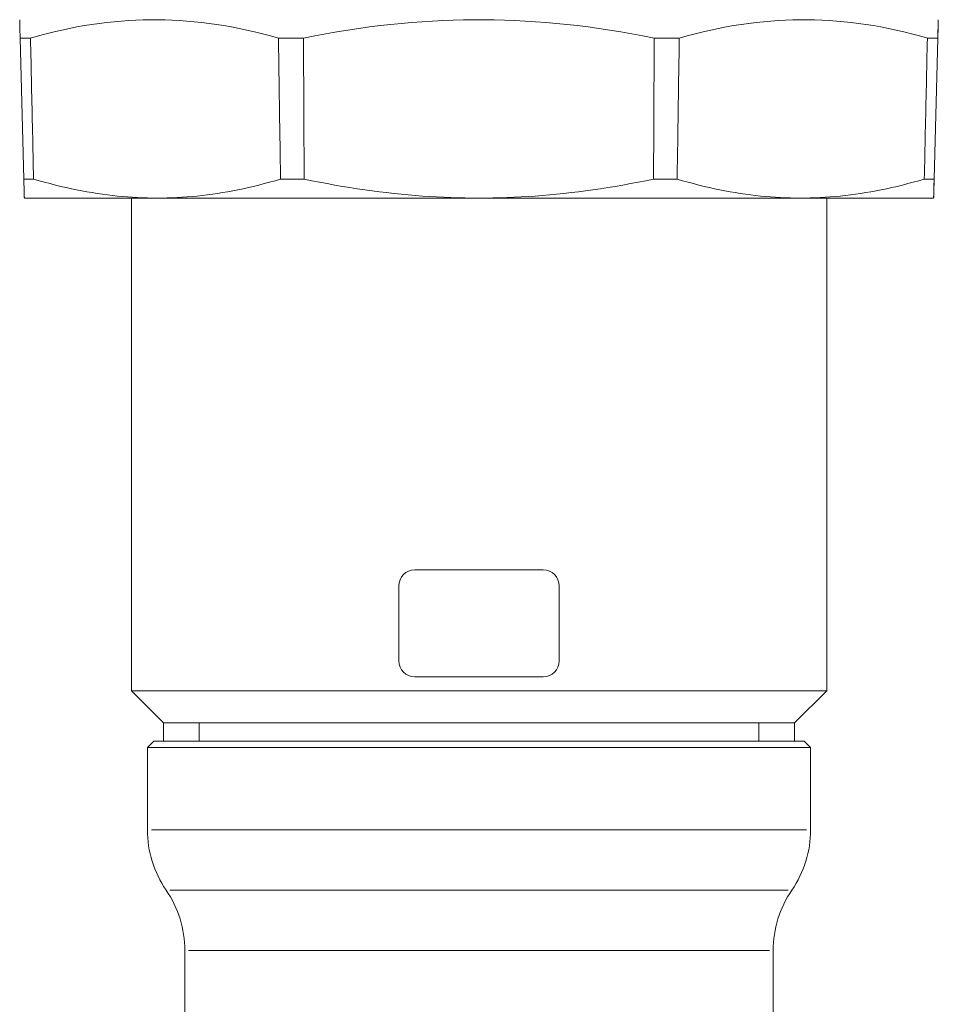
# Model space of a CAD drawing. Header units: millimetres. Extents: x 1279 to 58476, y -6899 to 74987.
# Tile 146 of 250: x 33913 to 33999, y -424 to -332. Entities that reach past the tile are written whole.
import ezdxf

# ---------------------------------------------------------------- set-up
doc = ezdxf.new("R2010")
doc.units = ezdxf.units.MM
doc.layers.add('UT_ZARIZENI - ARMATURY', color=6, linetype='Continuous', lineweight=5)

msp = doc.modelspace()

# ---------------------------------------------------------------- linework, layer by layer
at = {"layer": 'UT_ZARIZENI - ARMATURY'}
for p, q in [((33913.209, -331.576), (33913.209, -331.579)), ((33913.209, -331.579), (33913.209, -331.588)), ((33913.209, -331.588), (33913.209, -331.602)), ((33913.209, -331.602), (33913.21, -331.623)), ((33913.21, -331.623), (33913.21, -331.649)), ((33913.21, -331.649), (33913.211, -331.681)), ((33913.211, -331.681), (33913.211, -331.719)), ((33913.211, -331.719), (33913.212, -331.762)), ((33913.212, -331.762), (33913.213, -331.812)), ((33913.213, -331.812), (33913.215, -331.867)), ((33913.215, -331.867), (33913.216, -331.929)), ((33913.216, -331.929), (33913.218, -331.996)), ((33913.218, -331.996), (33913.219, -332.07)), ((33913.219, -332.07), (33913.221, -332.15)), ((33913.221, -332.15), (33913.223, -332.235)), ((33918.56, -332.259), (33919.262, -332.134)), ((33919.262, -332.134), (33919.96, -332.022)), ((33919.96, -332.022), (33920.653, -331.922)), ((33920.653, -331.922), (33921.343, -331.836)), ((33921.343, -331.836), (33922.029, -331.762)), ((33922.029, -331.762), (33922.714, -331.7)), ((33922.714, -331.7), (33923.396, -331.651)), ((33923.396, -331.651), (33924.076, -331.614)), ((33924.076, -331.614), (33924.756, -331.59)), ((33924.756, -331.59), (33925.435, -331.578)), ((33925.435, -331.578), (33926.114, -331.578)), ((33926.114, -331.578), (33926.794, -331.59)), ((33926.794, -331.59), (33927.474, -331.614)), ((33927.474, -331.614), (33928.156, -331.651)), ((33928.156, -331.651), (33928.84, -331.7)), ((33928.84, -331.7), (33929.527, -331.762)), ((33929.527, -331.762), (33930.216, -331.836)), ((33930.216, -331.836), (33930.909, -331.922)), ((33930.909, -331.922), (33931.606, -332.022)), ((33931.606, -332.022), (33932.308, -332.134)), ((33932.308, -332.134), (33933.015, -332.259)), ((33945.907, -332.259), (33946.903, -332.134)), ((33946.903, -332.134), (33947.893, -332.022)), ((33947.893, -332.022), (33948.876, -331.922)), ((33948.876, -331.922), (33949.854, -331.836)), ((33949.854, -331.836), (33950.828, -331.762)), ((33950.828, -331.762), (33951.797, -331.7)), ((33951.797, -331.7), (33952.764, -331.651)), ((33952.764, -331.651), (33953.727, -331.614)), ((33953.727, -331.614), (33954.69, -331.59)), ((33954.69, -331.59), (33955.651, -331.578)), ((33955.651, -331.578), (33956.611, -331.578)), ((33956.611, -331.578), (33957.573, -331.59)), ((33957.573, -331.59), (33958.535, -331.614)), ((33958.535, -331.614), (33959.499, -331.651)), ((33959.499, -331.651), (33960.465, -331.7)), ((33960.465, -331.7), (33961.434, -331.762)), ((33961.434, -331.762), (33962.408, -331.836)), ((33962.408, -331.836), (33963.386, -331.922)), ((33963.386, -331.922), (33964.369, -332.022)), ((33964.369, -332.022), (33965.359, -332.134)), ((33965.359, -332.134), (33966.355, -332.259)), ((33979.251, -332.259), (33979.958, -332.134)), ((33979.958, -332.134), (33980.66, -332.022)), ((33980.66, -332.022), (33981.358, -331.922)), ((33981.358, -331.922), (33982.051, -331.836)), ((33982.051, -331.836), (33982.741, -331.762)), ((33982.741, -331.762), (33983.428, -331.7)), ((33983.428, -331.7), (33984.113, -331.651)), ((33984.113, -331.651), (33984.795, -331.614)), ((33984.795, -331.614), (33985.476, -331.59)), ((33985.476, -331.59), (33986.156, -331.578)), ((33986.156, -331.578), (33986.836, -331.578)), ((33986.836, -331.578), (33987.515, -331.59)), ((33987.515, -331.59), (33988.196, -331.614)), ((33988.196, -331.614), (33988.877, -331.651)), ((33988.877, -331.651), (33989.559, -331.7)), ((33989.559, -331.7), (33990.244, -331.762)), ((33990.244, -331.762), (33990.931, -331.836)), ((33990.931, -331.836), (33991.621, -331.922)), ((33991.621, -331.922), (33992.315, -332.022)), ((33992.315, -332.022), (33993.013, -332.134)), ((33993.013, -332.134), (33993.716, -332.259)), ((33999.061, -332.259), (33999.065, -332.134)), ((33999.065, -332.134), (33999.068, -332.022)), ((33999.068, -332.022), (33999.071, -331.922)), ((33999.071, -332.134), (33999.068, -332.259)), ((33999.071, -331.922), (33999.073, -331.836)), ((33999.073, -332.022), (33999.071, -332.134)), ((33999.073, -331.836), (33999.076, -331.762)), ((33999.076, -331.922), (33999.073, -332.022)), ((33999.076, -331.762), (33999.078, -331.7)), ((33999.078, -331.836), (33999.076, -331.922)), ((33999.078, -331.7), (33999.079, -331.651)), ((33999.079, -331.762), (33999.078, -331.836)), ((33999.079, -331.651), (33999.081, -331.614)), ((33999.081, -331.7), (33999.079, -331.762)), ((33999.081, -331.59), (33999.082, -331.578)), ((33999.081, -331.614), (33999.081, -331.59)), ((33999.082, -331.651), (33999.081, -331.7)), ((33999.082, -331.578), (33999.082, -331.578)), ((33999.082, -331.578), (33999.082, -331.59)), ((33999.082, -331.59), (33999.082, -331.614)), ((33999.082, -331.614), (33999.082, -331.651)), ((33913.223, -332.235), (33913.225, -332.327)), ((33913.225, -332.327), (33913.228, -332.426)), ((33913.228, -332.426), (33913.23, -332.531)), ((33913.23, -332.531), (33913.233, -332.642)), ((33913.233, -332.642), (33913.236, -332.759)), ((33913.236, -332.759), (33913.239, -332.884)), ((33913.239, -332.884), (33913.242, -333.015)), ((33913.242, -333.015), (33913.245, -333.153)), ((33914.218, -333.297), (33914.96, -333.089)), ((33914.96, -333.089), (33915.694, -332.895)), ((33915.694, -332.895), (33916.421, -332.715)), ((33916.421, -332.715), (33917.14, -332.55)), ((33917.14, -332.55), (33917.853, -332.398)), ((33917.853, -332.398), (33918.56, -332.259)), ((33933.015, -332.259), (33933.727, -332.398)), ((33933.727, -332.398), (33934.446, -332.55)), ((33934.446, -332.55), (33935.171, -332.715)), ((33935.171, -332.715), (33935.904, -332.895)), ((33935.904, -332.895), (33936.645, -333.089)), ((33936.645, -333.089), (33937.395, -333.297)), ((33939.737, -333.297), (33940.793, -333.089)), ((33940.793, -333.089), (33941.836, -332.895)), ((33941.836, -332.895), (33942.868, -332.715)), ((33942.868, -332.715), (33943.89, -332.55)), ((33943.89, -332.55), (33944.903, -332.398)), ((33944.903, -332.398), (33945.907, -332.259)), ((33966.355, -332.259), (33967.36, -332.398)), ((33967.36, -332.398), (33968.372, -332.55)), ((33968.372, -332.55), (33969.394, -332.715)), ((33969.394, -332.715), (33970.426, -332.895)), ((33970.426, -332.895), (33971.47, -333.089)), ((33971.47, -333.089), (33972.525, -333.297)), ((33974.868, -333.297), (33975.618, -333.089)), ((33975.618, -333.089), (33976.36, -332.895)), ((33976.36, -332.895), (33977.093, -332.715)), ((33977.093, -332.715), (33977.819, -332.55)), ((33977.819, -332.55), (33978.538, -332.398)), ((33978.538, -332.398), (33979.251, -332.259)), ((33993.716, -332.259), (33994.423, -332.398)), ((33994.423, -332.398), (33995.137, -332.55)), ((33995.137, -332.55), (33995.857, -332.715)), ((33995.857, -332.715), (33996.583, -332.895)), ((33996.583, -332.895), (33997.318, -333.089)), ((33997.318, -333.089), (33998.06, -333.297)), ((33999.032, -333.297), (33999.037, -333.089)), ((33999.037, -333.089), (33999.043, -332.895)), ((33999.043, -332.895), (33999.048, -332.715)), ((33999.048, -333.089), (33999.043, -333.297)), ((33999.048, -332.715), (33999.053, -332.55)), ((33999.053, -332.895), (33999.048, -333.089)), ((33999.053, -332.55), (33999.057, -332.398)), ((33999.057, -332.715), (33999.053, -332.895)), ((33999.057, -332.398), (33999.061, -332.259)), ((33999.061, -332.55), (33999.057, -332.715)), ((33999.065, -332.398), (33999.061, -332.55)), ((33999.068, -332.259), (33999.065, -332.398)), ((33913.245, -333.153), (33913.249, -333.297)), ((33914.218, -333.297), (33913.249, -333.297)), ((33913.594, -346.473), (33913.249, -333.297)), ((33914.231, -333.847), (33914.218, -333.297)), ((33914.243, -334.397), (33914.231, -333.847)), ((33939.737, -333.297), (33937.395, -333.297)), ((33937.403, -333.847), (33937.395, -333.297)), ((33937.411, -334.397), (33937.403, -333.847)), ((33939.737, -333.297), (33939.74, -333.847)), ((33939.74, -333.847), (33939.743, -334.397)), ((33972.522, -333.847), (33972.519, -334.397)), ((33972.525, -333.297), (33972.522, -333.847)), ((33974.868, -333.297), (33972.525, -333.297)), ((33974.852, -334.397), (33974.86, -333.847)), ((33974.86, -333.847), (33974.868, -333.297)), ((33998.048, -333.847), (33998.036, -334.397)), ((33998.06, -333.297), (33998.048, -333.847)), ((33999.032, -333.297), (33998.06, -333.297)), ((33999.032, -333.297), (33998.687, -346.473)), ((33998.698, -346.473), (33999.043, -333.297)), ((33914.255, -334.947), (33914.243, -334.397)), ((33937.42, -334.947), (33937.411, -334.397)), ((33939.743, -334.397), (33939.745, -334.947)), ((33972.519, -334.397), (33972.517, -334.947)), ((33974.843, -334.947), (33974.852, -334.397)), ((33998.036, -334.397), (33998.024, -334.947)), ((33914.267, -335.497), (33914.255, -334.947)), ((33914.279, -336.046), (33914.267, -335.497)), ((33937.428, -335.497), (33937.42, -334.947)), ((33937.436, -336.046), (33937.428, -335.497)), ((33939.745, -334.947), (33939.748, -335.497)), ((33939.748, -335.497), (33939.751, -336.046)), ((33972.514, -335.497), (33972.512, -336.046)), ((33972.517, -334.947), (33972.514, -335.497)), ((33974.827, -336.046), (33974.835, -335.497)), ((33974.835, -335.497), (33974.843, -334.947)), ((33998.012, -335.497), (33998, -336.046)), ((33998.024, -334.947), (33998.012, -335.497)), ((33914.291, -336.596), (33914.279, -336.046)), ((33914.303, -337.145), (33914.291, -336.596)), ((33937.444, -336.596), (33937.436, -336.046)), ((33937.453, -337.145), (33937.444, -336.596)), ((33939.751, -336.046), (33939.753, -336.596)), ((33939.753, -336.596), (33939.756, -337.145)), ((33972.509, -336.596), (33972.506, -337.145)), ((33972.512, -336.046), (33972.509, -336.596)), ((33974.81, -337.145), (33974.818, -336.596)), ((33974.818, -336.596), (33974.827, -336.046)), ((33997.988, -336.596), (33997.976, -337.145)), ((33998, -336.046), (33997.988, -336.596)), ((33914.315, -337.695), (33914.303, -337.145)), ((33914.327, -338.244), (33914.315, -337.695)), ((33937.461, -337.695), (33937.453, -337.145)), ((33937.469, -338.244), (33937.461, -337.695)), ((33939.756, -337.145), (33939.759, -337.695)), ((33939.759, -337.695), (33939.761, -338.244)), ((33972.504, -337.695), (33972.501, -338.244)), ((33972.506, -337.145), (33972.504, -337.695)), ((33974.794, -338.244), (33974.802, -337.695)), ((33974.802, -337.695), (33974.81, -337.145)), ((33997.964, -337.695), (33997.952, -338.244)), ((33997.976, -337.145), (33997.964, -337.695)), ((33914.339, -338.793), (33914.327, -338.244)), ((33937.478, -338.793), (33937.469, -338.244)), ((33939.761, -338.244), (33939.764, -338.793)), ((33972.501, -338.244), (33972.498, -338.793)), ((33974.785, -338.793), (33974.794, -338.244)), ((33997.952, -338.244), (33997.94, -338.793)), ((33914.351, -339.342), (33914.339, -338.793)), ((33914.363, -339.891), (33914.351, -339.342)), ((33937.486, -339.342), (33937.478, -338.793)), ((33937.494, -339.891), (33937.486, -339.342)), ((33939.764, -338.793), (33939.767, -339.342)), ((33939.767, -339.342), (33939.769, -339.891)), ((33972.496, -339.342), (33972.493, -339.891)), ((33972.498, -338.793), (33972.496, -339.342)), ((33974.769, -339.891), (33974.777, -339.342)), ((33974.777, -339.342), (33974.785, -338.793)), ((33997.928, -339.342), (33997.916, -339.891)), ((33997.94, -338.793), (33997.928, -339.342)), ((33914.375, -340.44), (33914.363, -339.891)), ((33914.387, -340.989), (33914.375, -340.44)), ((33937.503, -340.44), (33937.494, -339.891)), ((33937.511, -340.989), (33937.503, -340.44)), ((33939.769, -339.891), (33939.772, -340.44)), ((33939.772, -340.44), (33939.775, -340.989)), ((33972.49, -340.44), (33972.488, -340.989)), ((33972.493, -339.891), (33972.49, -340.44)), ((33974.752, -340.989), (33974.76, -340.44)), ((33974.76, -340.44), (33974.769, -339.891)), ((33997.904, -340.44), (33997.892, -340.989)), ((33997.916, -339.891), (33997.904, -340.44)), ((33914.399, -341.538), (33914.387, -340.989)), ((33937.519, -341.538), (33937.511, -340.989)), ((33939.775, -340.989), (33939.777, -341.538)), ((33972.488, -340.989), (33972.485, -341.538)), ((33974.744, -341.538), (33974.752, -340.989)), ((33997.892, -340.989), (33997.88, -341.538)), ((33914.411, -342.087), (33914.399, -341.538)), ((33914.423, -342.635), (33914.411, -342.087)), ((33937.527, -342.087), (33937.519, -341.538)), ((33937.536, -342.635), (33937.527, -342.087)), ((33939.777, -341.538), (33939.78, -342.087)), ((33939.78, -342.087), (33939.783, -342.635)), ((33972.482, -342.087), (33972.48, -342.635)), ((33972.485, -341.538), (33972.482, -342.087)), ((33974.727, -342.635), (33974.736, -342.087)), ((33974.736, -342.087), (33974.744, -341.538)), ((33997.868, -342.087), (33997.855, -342.635)), ((33997.88, -341.538), (33997.868, -342.087)), ((33914.435, -343.184), (33914.423, -342.635)), ((33914.447, -343.732), (33914.435, -343.184)), ((33937.544, -343.184), (33937.536, -342.635)), ((33937.552, -343.732), (33937.544, -343.184)), ((33939.783, -342.635), (33939.785, -343.184)), ((33939.785, -343.184), (33939.788, -343.732)), ((33972.477, -343.184), (33972.474, -343.732)), ((33972.48, -342.635), (33972.477, -343.184)), ((33974.711, -343.732), (33974.719, -343.184)), ((33974.719, -343.184), (33974.727, -342.635)), ((33997.843, -343.184), (33997.831, -343.732)), ((33997.855, -342.635), (33997.843, -343.184)), ((33914.459, -344.28), (33914.447, -343.732)), ((33937.561, -344.28), (33937.552, -343.732)), ((33939.788, -343.732), (33939.791, -344.28)), ((33972.474, -343.732), (33972.472, -344.28)), ((33974.703, -344.28), (33974.711, -343.732)), ((33997.831, -343.732), (33997.819, -344.28)), ((33914.472, -344.829), (33914.459, -344.28)), ((33914.484, -345.377), (33914.472, -344.829)), ((33937.569, -344.829), (33937.561, -344.28)), ((33937.577, -345.377), (33937.569, -344.829)), ((33939.791, -344.28), (33939.793, -344.829)), ((33939.793, -344.829), (33939.796, -345.377)), ((33972.469, -344.829), (33972.466, -345.377)), ((33972.472, -344.28), (33972.469, -344.829)), ((33974.686, -345.377), (33974.694, -344.829)), ((33974.694, -344.829), (33974.703, -344.28)), ((33997.807, -344.829), (33997.795, -345.377)), ((33997.819, -344.28), (33997.807, -344.829)), ((33914.496, -345.925), (33914.484, -345.377)), ((33914.508, -346.473), (33914.496, -345.925)), ((33937.585, -345.925), (33937.577, -345.377)), ((33937.594, -346.473), (33937.585, -345.925)), ((33939.796, -345.377), (33939.799, -345.925)), ((33939.799, -345.925), (33939.801, -346.473)), ((33972.464, -345.925), (33972.461, -346.473)), ((33972.466, -345.377), (33972.464, -345.925)), ((33974.669, -346.473), (33974.678, -345.925)), ((33974.678, -345.925), (33974.686, -345.377)), ((33997.783, -345.925), (33997.771, -346.473)), ((33997.795, -345.377), (33997.783, -345.925)), ((33913.594, -346.473), (33914.508, -346.473)), ((33913.598, -346.622), (33913.594, -346.473)), ((33913.602, -346.764), (33913.598, -346.622)), ((33913.606, -346.9), (33913.602, -346.764)), ((33913.609, -347.028), (33913.606, -346.9)), ((33915.024, -346.622), (33914.508, -346.473)), ((33915.537, -346.765), (33915.024, -346.622)), ((33916.045, -346.9), (33915.537, -346.765)), ((33916.548, -347.028), (33916.045, -346.9)), ((33935.573, -347.028), (33936.073, -346.9)), ((33936.073, -346.9), (33936.575, -346.765)), ((33936.575, -346.765), (33937.082, -346.622)), ((33937.082, -346.622), (33937.594, -346.473)), ((33939.801, -346.473), (33937.594, -346.473)), ((33939.801, -346.473), (33940.528, -346.622)), ((33940.528, -346.622), (33941.249, -346.765)), ((33941.249, -346.765), (33941.964, -346.9)), ((33941.964, -346.9), (33942.674, -347.028)), ((33969.589, -347.028), (33970.298, -346.9)), ((33970.298, -346.9), (33971.013, -346.765)), ((33971.013, -346.765), (33971.734, -346.622)), ((33971.734, -346.622), (33972.461, -346.473)), ((33974.669, -346.473), (33972.461, -346.473)), ((33974.669, -346.473), (33975.181, -346.622)), ((33975.181, -346.622), (33975.688, -346.765)), ((33975.688, -346.765), (33976.192, -346.9)), ((33976.192, -346.9), (33976.691, -347.028)), ((33996.233, -346.9), (33995.729, -347.028)), ((33996.742, -346.765), (33996.233, -346.9)), ((33997.254, -346.622), (33996.742, -346.765)), ((33997.771, -346.473), (33997.254, -346.622)), ((33997.771, -346.473), (33998.687, -346.473)), ((33998.676, -346.9), (33998.673, -347.028)), ((33998.68, -346.765), (33998.676, -346.9)), ((33998.683, -346.622), (33998.68, -346.765)), ((33998.682, -347.028), (33998.686, -346.9)), ((33998.687, -346.473), (33998.683, -346.622)), ((33998.686, -346.9), (33998.69, -346.765)), ((33998.69, -346.765), (33998.694, -346.622)), ((33998.694, -346.622), (33998.698, -346.473)), ((33913.613, -347.149), (33913.609, -347.028)), ((33913.616, -347.264), (33913.613, -347.149)), ((33913.619, -347.372), (33913.616, -347.264)), ((33913.622, -347.473), (33913.619, -347.372)), ((33913.625, -347.568), (33913.622, -347.473)), ((33913.627, -347.656), (33913.625, -347.568)), ((33913.63, -347.739), (33913.627, -347.656)), ((33913.632, -347.814), (33913.63, -347.739)), ((33913.634, -347.884), (33913.632, -347.814)), ((33917.048, -347.15), (33916.548, -347.028)), ((33917.545, -347.265), (33917.048, -347.15)), ((33918.038, -347.373), (33917.545, -347.265)), ((33918.528, -347.474), (33918.038, -347.373)), ((33919.014, -347.569), (33918.528, -347.474)), ((33919.498, -347.657), (33919.014, -347.569)), ((33919.98, -347.739), (33919.498, -347.657)), ((33920.459, -347.815), (33919.98, -347.739)), ((33920.935, -347.884), (33920.459, -347.815)), ((33931.218, -347.884), (33931.692, -347.815)), ((33931.692, -347.815), (33932.169, -347.739)), ((33932.169, -347.739), (33932.647, -347.657)), ((33932.647, -347.657), (33933.127, -347.569)), ((33933.127, -347.569), (33933.611, -347.474)), ((33933.611, -347.474), (33934.097, -347.373)), ((33934.097, -347.373), (33934.586, -347.265)), ((33934.586, -347.265), (33935.078, -347.15)), ((33935.078, -347.15), (33935.573, -347.028)), ((33942.674, -347.028), (33943.378, -347.15)), ((33943.378, -347.15), (33944.077, -347.265)), ((33944.077, -347.265), (33944.772, -347.373)), ((33944.772, -347.373), (33945.462, -347.474)), ((33945.462, -347.474), (33946.148, -347.569)), ((33946.148, -347.569), (33946.831, -347.657)), ((33946.831, -347.657), (33947.509, -347.739)), ((33947.509, -347.739), (33948.185, -347.815)), ((33948.185, -347.815), (33948.858, -347.884)), ((33963.405, -347.884), (33964.077, -347.815)), ((33964.077, -347.815), (33964.753, -347.739)), ((33964.753, -347.739), (33965.432, -347.657)), ((33965.432, -347.657), (33966.114, -347.569)), ((33966.114, -347.569), (33966.8, -347.474)), ((33966.8, -347.474), (33967.491, -347.373)), ((33967.491, -347.373), (33968.185, -347.265)), ((33968.185, -347.265), (33968.884, -347.15)), ((33968.884, -347.15), (33969.589, -347.028)), ((33976.691, -347.028), (33977.187, -347.15)), ((33977.187, -347.15), (33977.679, -347.265)), ((33977.679, -347.265), (33978.169, -347.373)), ((33978.169, -347.373), (33978.655, -347.474)), ((33978.655, -347.474), (33979.139, -347.569)), ((33979.139, -347.569), (33979.62, -347.657)), ((33979.62, -347.657), (33980.098, -347.739)), ((33980.098, -347.739), (33980.575, -347.815)), ((33980.575, -347.815), (33981.049, -347.884)), ((33991.816, -347.815), (33991.339, -347.884)), ((33992.296, -347.739), (33991.816, -347.815)), ((33992.777, -347.657), (33992.296, -347.739)), ((33993.262, -347.569), (33992.777, -347.657)), ((33993.749, -347.474), (33993.262, -347.569)), ((33994.239, -347.373), (33993.749, -347.474)), ((33994.732, -347.265), (33994.239, -347.373)), ((33995.229, -347.15), (33994.732, -347.265)), ((33995.729, -347.028), (33995.229, -347.15)), ((33998.654, -347.815), (33998.653, -347.884)), ((33998.656, -347.739), (33998.654, -347.815)), ((33998.658, -347.657), (33998.656, -347.739)), ((33998.66, -347.569), (33998.658, -347.657)), ((33998.658, -347.884), (33998.66, -347.815)), ((33998.662, -347.474), (33998.66, -347.569)), ((33998.66, -347.815), (33998.662, -347.739)), ((33998.665, -347.373), (33998.662, -347.474)), ((33998.662, -347.739), (33998.664, -347.657)), ((33998.664, -347.657), (33998.667, -347.569)), ((33998.667, -347.265), (33998.665, -347.373)), ((33998.67, -347.15), (33998.667, -347.265)), ((33998.667, -347.569), (33998.67, -347.474)), ((33998.673, -347.028), (33998.67, -347.15)), ((33998.67, -347.474), (33998.673, -347.373)), ((33998.673, -347.373), (33998.676, -347.265)), ((33998.676, -347.265), (33998.679, -347.15)), ((33998.679, -347.15), (33998.682, -347.028)), ((33913.636, -347.947), (33913.634, -347.884)), ((33913.637, -348.004), (33913.636, -347.947)), ((33913.639, -348.055), (33913.637, -348.004)), ((33913.64, -348.1), (33913.639, -348.055)), ((33913.642, -348.139), (33913.64, -348.1)), ((33913.643, -348.172), (33913.642, -348.139)), ((33913.644, -348.199), (33913.643, -348.172)), ((33913.644, -348.22), (33913.644, -348.199)), ((33913.645, -348.235), (33913.644, -348.22)), ((33913.645, -348.244), (33913.645, -348.235)), ((33913.646, -348.247), (33913.645, -348.244)), ((33913.646, -348.247), (33926.083, -348.247)), ((33921.41, -347.948), (33920.935, -347.884)), ((33921.883, -348.005), (33921.41, -347.948)), ((33922.354, -348.056), (33921.883, -348.005)), ((33922.823, -348.101), (33922.354, -348.056)), ((33923.292, -348.139), (33922.823, -348.101)), ((33923.759, -348.172), (33923.292, -348.139)), ((33923.646, -394.297), (33923.646, -348.25)), ((33924.225, -348.199), (33923.759, -348.172)), ((33924.046, -348.25), (33988.246, -348.25)), ((33924.69, -348.22), (33924.225, -348.199)), ((33925.155, -348.235), (33924.69, -348.22)), ((33925.619, -348.244), (33925.155, -348.235)), ((33926.083, -348.247), (33925.619, -348.244)), ((33926.083, -348.247), (33926.547, -348.244)), ((33956.131, -348.247), (33926.083, -348.247)), ((33926.547, -348.244), (33927.011, -348.235)), ((33927.011, -348.235), (33927.476, -348.22)), ((33927.476, -348.22), (33927.94, -348.199)), ((33927.94, -348.199), (33928.405, -348.172)), ((33928.405, -348.172), (33928.871, -348.139)), ((33928.871, -348.139), (33929.338, -348.101)), ((33929.338, -348.101), (33929.806, -348.056)), ((33929.806, -348.056), (33930.275, -348.005)), ((33930.275, -348.005), (33930.746, -347.948)), ((33930.746, -347.948), (33931.218, -347.884)), ((33948.858, -347.884), (33949.527, -347.948)), ((33949.527, -347.948), (33950.195, -348.005)), ((33950.195, -348.005), (33950.86, -348.056)), ((33950.86, -348.056), (33951.523, -348.101)), ((33951.523, -348.101), (33952.185, -348.139)), ((33952.185, -348.139), (33952.845, -348.172)), ((33952.845, -348.172), (33953.503, -348.199)), ((33953.503, -348.199), (33954.161, -348.22)), ((33954.161, -348.22), (33954.818, -348.235)), ((33954.818, -348.235), (33955.475, -348.244)), ((33955.475, -348.244), (33956.131, -348.247)), ((33956.131, -348.247), (33956.788, -348.244)), ((33986.188, -348.247), (33956.131, -348.247)), ((33956.788, -348.244), (33957.444, -348.235)), ((33957.444, -348.235), (33958.101, -348.22)), ((33958.101, -348.22), (33958.759, -348.199)), ((33958.759, -348.199), (33959.418, -348.172)), ((33959.418, -348.172), (33960.078, -348.139)), ((33960.078, -348.139), (33960.739, -348.101)), ((33960.739, -348.101), (33961.403, -348.056)), ((33961.403, -348.056), (33962.068, -348.005)), ((33962.068, -348.005), (33962.735, -347.948)), ((33962.735, -347.948), (33963.405, -347.884)), ((33981.049, -347.884), (33981.522, -347.948)), ((33981.522, -347.948), (33981.993, -348.005)), ((33981.993, -348.005), (33982.462, -348.056)), ((33982.462, -348.056), (33982.931, -348.101)), ((33982.931, -348.101), (33983.398, -348.139)), ((33983.398, -348.139), (33983.864, -348.172)), ((33983.864, -348.172), (33984.33, -348.199)), ((33984.33, -348.199), (33984.795, -348.22)), ((33984.795, -348.22), (33985.259, -348.235)), ((33985.259, -348.235), (33985.723, -348.244)), ((33985.723, -348.244), (33986.188, -348.247)), ((33986.652, -348.244), (33986.188, -348.247)), ((33986.188, -348.247), (33998.646, -348.247)), ((33987.116, -348.235), (33986.652, -348.244)), ((33987.582, -348.22), (33987.116, -348.235)), ((33988.047, -348.199), (33987.582, -348.22)), ((33988.514, -348.172), (33988.047, -348.199)), ((33988.981, -348.139), (33988.514, -348.172)), ((33988.646, -394.297), (33988.646, -348.25)), ((33989.45, -348.101), (33988.981, -348.139)), ((33989.92, -348.056), (33989.45, -348.101)), ((33990.391, -348.005), (33989.92, -348.056)), ((33990.864, -347.948), (33990.391, -348.005)), ((33991.339, -347.884), (33990.864, -347.948)), ((33998.647, -348.172), (33998.646, -348.199)), ((33998.646, -348.199), (33998.646, -348.22)), ((33998.646, -348.22), (33998.646, -348.235)), ((33998.646, -348.235), (33998.646, -348.244)), ((33998.646, -348.244), (33998.647, -348.235)), ((33998.646, -348.244), (33998.646, -348.247)), ((33998.646, -348.247), (33998.646, -348.244)), ((33998.648, -348.101), (33998.647, -348.139)), ((33998.647, -348.139), (33998.647, -348.172)), ((33998.647, -348.22), (33998.648, -348.199)), ((33998.647, -348.235), (33998.647, -348.22)), ((33998.649, -348.056), (33998.648, -348.101)), ((33998.648, -348.199), (33998.649, -348.172)), ((33998.65, -348.005), (33998.649, -348.056)), ((33998.649, -348.172), (33998.65, -348.139)), ((33998.651, -347.948), (33998.65, -348.005)), ((33998.65, -348.139), (33998.651, -348.101)), ((33998.653, -347.884), (33998.651, -347.948)), ((33998.651, -348.101), (33998.653, -348.056)), ((33998.653, -348.056), (33998.654, -348.005)), ((33998.654, -348.005), (33998.656, -347.948)), ((33998.656, -347.948), (33998.658, -347.884)), ((33956.146, -382.997), (33950.146, -382.997)), ((33962.146, -382.997), (33956.146, -382.997)), ((33948.646, -391.497), (33948.646, -384.497)), ((33963.646, -391.497), (33963.646, -384.497)), ((33956.146, -392.997), (33950.146, -392.997)), ((33962.146, -392.997), (33956.146, -392.997)), ((33923.646, -394.297), (33988.646, -394.297)), ((33926.646, -397.297), (33923.646, -394.297)), ((33985.646, -397.297), (33988.646, -394.297)), ((33926.646, -397.297), (33985.646, -397.297)), ((33926.646, -398.997), (33926.646, -397.297)), ((33926.646, -397.297), (33985.646, -397.297)), ((33929.979, -398.997), (33929.979, -397.297)), ((33982.313, -397.297), (33982.313, -398.997)), ((33985.646, -398.997), (33985.646, -397.297)), ((33925.746, -398.997), (33925.146, -399.597)), ((33925.746, -398.997), (33986.546, -398.997)), ((33986.546, -398.997), (33987.146, -399.597)), ((33925.146, -399.597), (33987.146, -399.597)), ((33925.146, -407.273), (33925.146, -399.597)), ((33987.146, -407.273), (33987.146, -399.597)), ((33925.527, -407.273), (33986.764, -407.273)), ((33985.036, -412.924), (33927.256, -412.924)), ((33928.646, -425.697), (33928.646, -418.575)), ((33983.307, -418.575), (33928.984, -418.575)), ((33983.646, -425.697), (33983.646, -418.575))]:
    msp.add_line(p, q, dxfattribs=at)
for centre, radius, start, end in [((33921.646, -348.25), 2, 0, 0.08238), ((33990.646, -348.25), 2, 179.91762, 180), ((33950.146, -384.497), 1.5, 90, 180), ((33962.146, -384.497), 1.5, 0, 90), ((33950.146, -391.497), 1.5, 180, 270), ((33962.146, -391.497), 1.5, 270, 0), ((33935.146, -407.273), 10, 180, 214.41151), ((33977.146, -407.273), 10, 325.58849, 0), ((33918.646, -418.575), 10, 0, 34.41151), ((33993.646, -418.575), 10, 145.58849, 180)]:
    msp.add_arc(centre, radius, start, end, dxfattribs=at)

doc.saveas('drawing.dxf')
